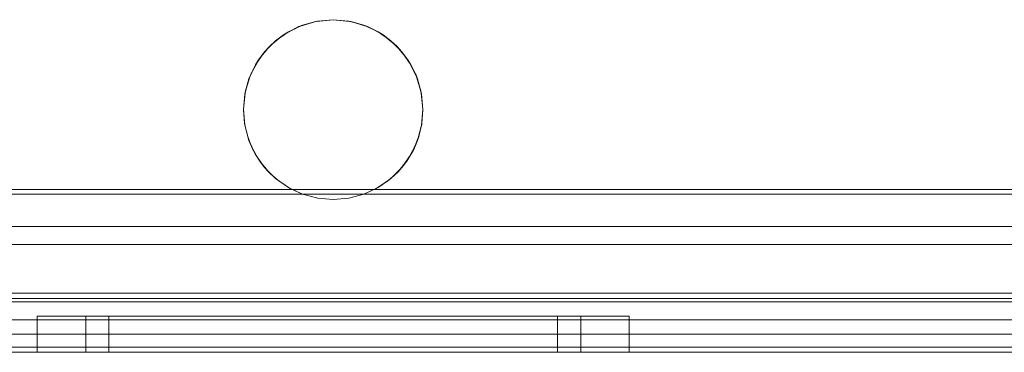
# Model space of a CAD drawing. Extents: x -620 to 300, y 62 to 1112.
# Tile 131 of 200: x 166.907 to 167.336, y 602.456 to 602.601. Entities that reach past the tile are written whole.
import ezdxf

# ---------------------------------------------------------------- set-up
doc = ezdxf.new("R2010")
doc.units = 0
doc.layers.get('0').update_dxf_attribs({"lineweight": 13})

# ---------------------------------------------------------------- blocks, each defined once
blk = doc.blocks.new('Referenz-A06CPVRZL0')
at = {"color": 9, "linetype": 'ByBlock', "lineweight": 13, "ltscale": 0.13, "true_color": 0xc1c9c4}
for p, q in [((167.02437, 602.59568), (167.03054, 602.59856)), ((167.03054, 602.59856), (167.02896, 602.59795)), ((167.02971, 602.59817), (167.02896, 602.59795)), ((167.03438, 602.59959), (167.02971, 602.59817)), ((167.03054, 602.59856), (167.03712, 602.60033)), ((167.03628, 602.60017), (167.03054, 602.59856)), ((167.03628, 602.60017), (167.03438, 602.59959)), ((167.03712, 602.60033), (167.03628, 602.60017)), ((167.03668, 602.60021), (167.03628, 602.60017)), ((167.0439, 602.60092), (167.03668, 602.60021)), ((167.03712, 602.60033), (167.0439, 602.60092)), ((167.0439, 602.60092), (167.03712, 602.60033)), ((167.0439, 602.60092), (167.05069, 602.60033)), ((167.05113, 602.60021), (167.0439, 602.60092)), ((167.05069, 602.60033), (167.0439, 602.60092)), ((167.05069, 602.60033), (167.05727, 602.59856)), ((167.05153, 602.60017), (167.05069, 602.60033)), ((167.05153, 602.60017), (167.05113, 602.60021)), ((167.05343, 602.59959), (167.05153, 602.60017)), ((167.05727, 602.59856), (167.05153, 602.60017)), ((167.0581, 602.59817), (167.05343, 602.59959)), ((167.05727, 602.59856), (167.06344, 602.59568)), ((167.05885, 602.59795), (167.05727, 602.59856)), ((167.05885, 602.59795), (167.0581, 602.59817)), ((167.01879, 602.59178), (167.02437, 602.59568)), ((167.0222, 602.59434), (167.01879, 602.59178)), ((167.0222, 602.59434), (167.02079, 602.59318)), ((167.02437, 602.59568), (167.0222, 602.59434)), ((167.02323, 602.59488), (167.0222, 602.59434)), ((167.02715, 602.59698), (167.02323, 602.59488)), ((167.02896, 602.59795), (167.02437, 602.59568)), ((167.02896, 602.59795), (167.02715, 602.59698)), ((167.06066, 602.59698), (167.05885, 602.59795)), ((167.06344, 602.59568), (167.05885, 602.59795)), ((167.06458, 602.59488), (167.06066, 602.59698)), ((167.06344, 602.59568), (167.06902, 602.59178)), ((167.06561, 602.59434), (167.06344, 602.59568)), ((167.06561, 602.59434), (167.06458, 602.59488)), ((167.06702, 602.59318), (167.06561, 602.59434)), ((167.06902, 602.59178), (167.06561, 602.59434)), ((167.01397, 602.58696), (167.01879, 602.59178)), ((167.01628, 602.58948), (167.01397, 602.58696)), ((167.01628, 602.58948), (167.01532, 602.5883)), ((167.01879, 602.59178), (167.01628, 602.58948)), ((167.01745, 602.59044), (167.01628, 602.58948)), ((167.02079, 602.59318), (167.01745, 602.59044)), ((167.07036, 602.59044), (167.06702, 602.59318)), ((167.06902, 602.59178), (167.07384, 602.58696)), ((167.07153, 602.58948), (167.06902, 602.59178)), ((167.07153, 602.58948), (167.07036, 602.59044)), ((167.07249, 602.5883), (167.07153, 602.58948)), ((167.07384, 602.58696), (167.07153, 602.58948)), ((167.01007, 602.58138), (167.01397, 602.58696)), ((167.01397, 602.58696), (167.01143, 602.58356)), ((167.01532, 602.5883), (167.01258, 602.58497)), ((167.07523, 602.58497), (167.07249, 602.5883)), ((167.07384, 602.58696), (167.07774, 602.58138)), ((167.07638, 602.58356), (167.07384, 602.58696)), ((167.00719, 602.5752), (167.01007, 602.58138)), ((167.01007, 602.58138), (167.00782, 602.57681)), ((167.01087, 602.58253), (167.00878, 602.57861)), ((167.01143, 602.58356), (167.01007, 602.58138)), ((167.01143, 602.58356), (167.01087, 602.58253)), ((167.01258, 602.58497), (167.01143, 602.58356)), ((167.07638, 602.58356), (167.07523, 602.58497)), ((167.07694, 602.58253), (167.07638, 602.58356)), ((167.07774, 602.58138), (167.07638, 602.58356)), ((167.07903, 602.57861), (167.07694, 602.58253)), ((167.07774, 602.58138), (167.08062, 602.5752)), ((167.07999, 602.57681), (167.07774, 602.58138)), ((167.00782, 602.57681), (167.00719, 602.5752)), ((167.00782, 602.57681), (167.00758, 602.57604)), ((167.00878, 602.57861), (167.00782, 602.57681)), ((167.07999, 602.57681), (167.07903, 602.57861)), ((167.08022, 602.57604), (167.07999, 602.57681)), ((167.08062, 602.5752), (167.07999, 602.57681)), ((167.00543, 602.56862), (167.00719, 602.5752)), ((167.00719, 602.5752), (167.00559, 602.56948)), ((167.00758, 602.57604), (167.00617, 602.57139)), ((167.08164, 602.57139), (167.08022, 602.57604)), ((167.08062, 602.5752), (167.08238, 602.56862)), ((167.08222, 602.56948), (167.08062, 602.5752)), ((167.00484, 602.56184), (167.00543, 602.56862)), ((167.00543, 602.56862), (167.00484, 602.56186)), ((167.00555, 602.56907), (167.00486, 602.56201)), ((167.00559, 602.56948), (167.00543, 602.56862)), ((167.00559, 602.56948), (167.00555, 602.56907)), ((167.00617, 602.57139), (167.00559, 602.56948)), ((167.08222, 602.56948), (167.08164, 602.57139)), ((167.08226, 602.56907), (167.08222, 602.56948)), ((167.08238, 602.56862), (167.08222, 602.56948)), ((167.08295, 602.56201), (167.08226, 602.56907)), ((167.08238, 602.56862), (167.08297, 602.56184)), ((167.08297, 602.56186), (167.08238, 602.56862)), ((167.00486, 602.56201), (167.00484, 602.56186)), ((167.00484, 602.56186), (167.00484, 602.56185)), ((167.00484, 602.56186), (167.00484, 602.56184)), ((167.00484, 602.56185), (167.00485, 602.56171)), ((167.00544, 602.55505), (167.00484, 602.56184)), ((167.00484, 602.56184), (167.0053, 602.55591)), ((167.00485, 602.56171), (167.0053, 602.55591)), ((167.08297, 602.56184), (167.08237, 602.55505)), ((167.08251, 602.55591), (167.08297, 602.56184)), ((167.08251, 602.55591), (167.08296, 602.56171)), ((167.08297, 602.56186), (167.08295, 602.56201)), ((167.08296, 602.56171), (167.08297, 602.56185)), ((167.08297, 602.56185), (167.08297, 602.56186)), ((167.08297, 602.56184), (167.08297, 602.56186)), ((167.0053, 602.55591), (167.0054, 602.55545)), ((167.0053, 602.55591), (167.00544, 602.55505)), ((167.0054, 602.55545), (167.00588, 602.5534)), ((167.08193, 602.5534), (167.08241, 602.55545)), ((167.08237, 602.55505), (167.08251, 602.55591)), ((167.08241, 602.55545), (167.08251, 602.55591)), ((167.00721, 602.54847), (167.00544, 602.55505)), ((167.00544, 602.55505), (167.00665, 602.5501)), ((167.00588, 602.5534), (167.00665, 602.5501)), ((167.08237, 602.55505), (167.0806, 602.54847)), ((167.08116, 602.5501), (167.08237, 602.55505)), ((167.08116, 602.5501), (167.08193, 602.5534)), ((167.00665, 602.5501), (167.007, 602.54923)), ((167.00665, 602.5501), (167.00721, 602.54847)), ((167.007, 602.54923), (167.00793, 602.54693)), ((167.01009, 602.5423), (167.00721, 602.54847)), ((167.00721, 602.54847), (167.00888, 602.54457)), ((167.00793, 602.54693), (167.00888, 602.54457)), ((167.0806, 602.54847), (167.07772, 602.5423)), ((167.07893, 602.54457), (167.0806, 602.54847)), ((167.07893, 602.54457), (167.07988, 602.54693)), ((167.07988, 602.54693), (167.08081, 602.54923)), ((167.0806, 602.54847), (167.08116, 602.5501)), ((167.08081, 602.54923), (167.08116, 602.5501)), ((167.00888, 602.54457), (167.00961, 602.54334)), ((167.00888, 602.54457), (167.01009, 602.5423)), ((167.00961, 602.54334), (167.01093, 602.54111)), ((167.014, 602.53673), (167.01009, 602.5423)), ((167.01009, 602.5423), (167.01192, 602.53944)), ((167.07772, 602.5423), (167.07381, 602.53673)), ((167.07589, 602.53944), (167.07772, 602.5423)), ((167.07688, 602.54111), (167.0782, 602.54334)), ((167.07772, 602.5423), (167.07893, 602.54457)), ((167.0782, 602.54334), (167.07893, 602.54457)), ((167.01093, 602.54111), (167.01192, 602.53944)), ((167.01192, 602.53944), (167.01316, 602.53793)), ((167.01192, 602.53944), (167.014, 602.53673)), ((167.07381, 602.53673), (167.07589, 602.53944)), ((167.07465, 602.53793), (167.07589, 602.53944)), ((167.07589, 602.53944), (167.07688, 602.54111)), ((167.01316, 602.53793), (167.0148, 602.53592)), ((167.01882, 602.53191), (167.014, 602.53673)), ((167.014, 602.53673), (167.0157, 602.53483)), ((167.0148, 602.53592), (167.0157, 602.53483)), ((167.0157, 602.53483), (167.01761, 602.53312)), ((167.0157, 602.53483), (167.01882, 602.53191)), ((167.07381, 602.53673), (167.06899, 602.53191)), ((167.06899, 602.53191), (167.07211, 602.53483)), ((167.0702, 602.53312), (167.07211, 602.53483)), ((167.07211, 602.53483), (167.07381, 602.53673)), ((167.07211, 602.53483), (167.07301, 602.53592)), ((167.07301, 602.53592), (167.07465, 602.53793)), ((167.01761, 602.53312), (167.01945, 602.53147)), ((167.0244, 602.52801), (167.01882, 602.53191)), ((167.01882, 602.53191), (167.02015, 602.53085)), ((167.01945, 602.53147), (167.02015, 602.53085)), ((167.02015, 602.53085), (167.023, 602.52899)), ((167.02015, 602.53085), (167.0244, 602.52801)), ((167.06899, 602.53191), (167.06341, 602.52801)), ((167.06341, 602.52801), (167.06766, 602.53085)), ((167.06481, 602.52899), (167.06766, 602.53085)), ((167.06766, 602.53085), (167.06899, 602.53191)), ((167.06766, 602.53085), (167.06836, 602.53147)), ((167.06836, 602.53147), (167.0702, 602.53312)), ((167.03058, 602.52514), (166.8037, 602.52514)), ((166.8039, 602.52514), (167.03058, 602.52514)), ((167.023, 602.52899), (167.02476, 602.52785)), ((167.03058, 602.52514), (167.0244, 602.52801)), ((167.0244, 602.52801), (167.02514, 602.5276)), ((167.02476, 602.52785), (167.02514, 602.5276)), ((167.02514, 602.5276), (167.03058, 602.52514)), ((167.03058, 602.52514), (167.03714, 602.52338)), ((167.03714, 602.52338), (167.03058, 602.52514)), ((167.03058, 602.52514), (167.03058, 602.52514)), ((167.05067, 602.52338), (167.05723, 602.52514)), ((167.05723, 602.52514), (167.05067, 602.52338)), ((167.06341, 602.52801), (167.05723, 602.52514)), ((167.05723, 602.52514), (167.06267, 602.5276)), ((167.05723, 602.52514), (167.38375, 602.52514)), ((167.38375, 602.52514), (167.05723, 602.52514)), ((167.05723, 602.52514), (167.05723, 602.52514)), ((167.06267, 602.5276), (167.06341, 602.52801)), ((167.06267, 602.5276), (167.06305, 602.52785)), ((167.06305, 602.52785), (167.06481, 602.52899)), ((167.03714, 602.52338), (167.0439, 602.52279)), ((167.0439, 602.52279), (167.03714, 602.52338)), ((167.0439, 602.52279), (167.05067, 602.52338)), ((167.05067, 602.52338), (167.0439, 602.52279)), ((168.35172, 602.50326), (166.82984, 602.50326)), ((166.82984, 602.50326), (167.38375, 602.50326)), ((167.3564, 602.47983), (166.69234, 602.47983)), ((168.48922, 602.47826), (166.69234, 602.47826)), ((166.82984, 602.47826), (168.35172, 602.47826)), ((166.91939, 602.47201), (166.915, 602.47201)), ((166.915, 602.47201), (166.915, 602.45639)), ((166.915, 602.47201), (166.91939, 602.47201)), ((166.93227, 602.47201), (166.91939, 602.47201)), ((166.91939, 602.47201), (166.93227, 602.47201)), ((166.95275, 602.47201), (166.93227, 602.47201)), ((166.93227, 602.47201), (166.95275, 602.47201)), ((166.93984, 602.47201), (166.93617, 602.47201)), ((166.93617, 602.47201), (166.93617, 602.45639)), ((166.93617, 602.47201), (166.93984, 602.47201)), ((166.9506, 602.47201), (166.93984, 602.47201)), ((166.93984, 602.47201), (166.9506, 602.47201)), ((166.94958, 602.47201), (166.94625, 602.47201)), ((166.94625, 602.47201), (166.94625, 602.45639)), ((166.94958, 602.47201), (166.94625, 602.47201)), ((166.95933, 602.47201), (166.94958, 602.47201)), ((166.95933, 602.47201), (166.94958, 602.47201)), ((166.96773, 602.47201), (166.9506, 602.47201)), ((166.9506, 602.47201), (166.96773, 602.47201)), ((166.97945, 602.47201), (166.95275, 602.47201)), ((166.95275, 602.47201), (166.97945, 602.47201)), ((166.97485, 602.47201), (166.95933, 602.47201)), ((166.97485, 602.47201), (166.95933, 602.47201)), ((166.99004, 602.47201), (166.96773, 602.47201)), ((166.96773, 602.47201), (166.99004, 602.47201)), ((166.99508, 602.47201), (166.97485, 602.47201)), ((166.99508, 602.47201), (166.97485, 602.47201)), ((167.01054, 602.47201), (166.97945, 602.47201)), ((166.97945, 602.47201), (167.01054, 602.47201)), ((167.01602, 602.47201), (166.99004, 602.47201)), ((166.99004, 602.47201), (167.01602, 602.47201)), ((167.01863, 602.47201), (166.99508, 602.47201)), ((167.01863, 602.47201), (166.99508, 602.47201)), ((167.0439, 602.47201), (167.01054, 602.47201)), ((167.01054, 602.47201), (167.0439, 602.47201)), ((167.0439, 602.47201), (167.01602, 602.47201)), ((167.01602, 602.47201), (167.0439, 602.47201)), ((167.0439, 602.47201), (167.01863, 602.47201)), ((167.0439, 602.47201), (167.01863, 602.47201)), ((167.07179, 602.47201), (167.0439, 602.47201)), ((167.07727, 602.47201), (167.0439, 602.47201)), ((167.06918, 602.47201), (167.0439, 602.47201)), ((167.0439, 602.47201), (167.07179, 602.47201)), ((167.0439, 602.47201), (167.07727, 602.47201)), ((167.06918, 602.47201), (167.0439, 602.47201)), ((167.09273, 602.47201), (167.06918, 602.47201)), ((167.09273, 602.47201), (167.06918, 602.47201)), ((167.09777, 602.47201), (167.07179, 602.47201)), ((167.07179, 602.47201), (167.09777, 602.47201)), ((167.10836, 602.47201), (167.07727, 602.47201)), ((167.07727, 602.47201), (167.10836, 602.47201)), ((167.11296, 602.47201), (167.09273, 602.47201)), ((167.11296, 602.47201), (167.09273, 602.47201)), ((167.12008, 602.47201), (167.09777, 602.47201)), ((167.09777, 602.47201), (167.12008, 602.47201)), ((167.13506, 602.47201), (167.10836, 602.47201)), ((167.10836, 602.47201), (167.13506, 602.47201)), ((167.12848, 602.47201), (167.11296, 602.47201)), ((167.12848, 602.47201), (167.11296, 602.47201)), ((167.13721, 602.47201), (167.12008, 602.47201)), ((167.12008, 602.47201), (167.13721, 602.47201)), ((167.13823, 602.47201), (167.12848, 602.47201)), ((167.13823, 602.47201), (167.12848, 602.47201)), ((167.15554, 602.47201), (167.13506, 602.47201)), ((167.13506, 602.47201), (167.15554, 602.47201)), ((167.14797, 602.47201), (167.13721, 602.47201)), ((167.13721, 602.47201), (167.14797, 602.47201)), ((167.14156, 602.47201), (167.13823, 602.47201)), ((167.14156, 602.47201), (167.13823, 602.47201)), ((167.14156, 602.45639), (167.14156, 602.47201)), ((167.15164, 602.47201), (167.14797, 602.47201)), ((167.14797, 602.47201), (167.15164, 602.47201)), ((167.15164, 602.45639), (167.15164, 602.47201)), ((167.16842, 602.47201), (167.15554, 602.47201)), ((167.15554, 602.47201), (167.16842, 602.47201)), ((167.17281, 602.47201), (167.16842, 602.47201)), ((167.16842, 602.47201), (167.17281, 602.47201)), ((167.17281, 602.45639), (167.17281, 602.47201)), ((167.59078, 602.4642), (166.77828, 602.4642)), ((167.59078, 602.4642), (166.77828, 602.4642)), ((168.39547, 602.4642), (166.78609, 602.4642)), ((168.39547, 602.4642), (166.78609, 602.4642)), ((166.69234, 602.45639), (168.48922, 602.45639)), ((166.69234, 602.45639), (168.48922, 602.45639)), ((166.77828, 602.45639), (167.59078, 602.45639)), ((167.59078, 602.45639), (166.77828, 602.45639)), ((166.78609, 602.45639), (168.39547, 602.45639)), ((168.39547, 602.45639), (166.78609, 602.45639)), ((166.915, 602.45639), (166.91939, 602.45639)), ((166.915, 602.45639), (166.91939, 602.45639)), ((166.91939, 602.45639), (166.93227, 602.45639)), ((166.91939, 602.45639), (166.93227, 602.45639)), ((166.93227, 602.45639), (166.95275, 602.45639)), ((166.93227, 602.45639), (166.95275, 602.45639)), ((166.93617, 602.45639), (166.93824, 602.45639)), ((166.93617, 602.45639), (166.93824, 602.45639)), ((166.93824, 602.45639), (166.94437, 602.45639)), ((166.93824, 602.45639), (166.94437, 602.45639)), ((166.94437, 602.45639), (166.95433, 602.45639)), ((166.94437, 602.45639), (166.95433, 602.45639)), ((166.94625, 602.45639), (166.94813, 602.45639)), ((166.94625, 602.45639), (166.94813, 602.45639)), ((166.94813, 602.45639), (166.95368, 602.45639)), ((166.94813, 602.45639), (166.95368, 602.45639)), ((166.95275, 602.45639), (166.97945, 602.45639)), ((166.95275, 602.45639), (166.97945, 602.45639)), ((166.95368, 602.45639), (166.96271, 602.45639)), ((166.95368, 602.45639), (166.96271, 602.45639)), ((166.95433, 602.45639), (166.96773, 602.45639)), ((166.95433, 602.45639), (166.96773, 602.45639)), ((166.96271, 602.45639), (166.97485, 602.45639)), ((166.96271, 602.45639), (166.97485, 602.45639)), ((166.96773, 602.45639), (166.98405, 602.45639)), ((166.96773, 602.45639), (166.98405, 602.45639)), ((166.97485, 602.45639), (166.98965, 602.45639)), ((166.97485, 602.45639), (166.98965, 602.45639)), ((166.97945, 602.45639), (167.01054, 602.45639)), ((166.97945, 602.45639), (167.01054, 602.45639)), ((166.98405, 602.45639), (167.00268, 602.45639)), ((166.98405, 602.45639), (167.00268, 602.45639)), ((166.98965, 602.45639), (167.00653, 602.45639)), ((166.98965, 602.45639), (167.00653, 602.45639)), ((167.00268, 602.45639), (167.02289, 602.45639)), ((167.00268, 602.45639), (167.02289, 602.45639)), ((167.00653, 602.45639), (167.02485, 602.45639)), ((167.00653, 602.45639), (167.02485, 602.45639)), ((167.01054, 602.45639), (167.0439, 602.45639)), ((167.01054, 602.45639), (167.0439, 602.45639)), ((167.02289, 602.45639), (167.0439, 602.45639)), ((167.02289, 602.45639), (167.0439, 602.45639)), ((167.02485, 602.45639), (167.0439, 602.45639)), ((167.02485, 602.45639), (167.0439, 602.45639)), ((167.0439, 602.45639), (167.06492, 602.45639)), ((167.0439, 602.45639), (167.07727, 602.45639)), ((167.0439, 602.45639), (167.06296, 602.45639)), ((167.0439, 602.45639), (167.07727, 602.45639)), ((167.0439, 602.45639), (167.06492, 602.45639)), ((167.0439, 602.45639), (167.06296, 602.45639)), ((167.06296, 602.45639), (167.08128, 602.45639)), ((167.06296, 602.45639), (167.08128, 602.45639)), ((167.06492, 602.45639), (167.08513, 602.45639)), ((167.06492, 602.45639), (167.08513, 602.45639)), ((167.07727, 602.45639), (167.10836, 602.45639)), ((167.07727, 602.45639), (167.10836, 602.45639)), ((167.08128, 602.45639), (167.09816, 602.45639)), ((167.08128, 602.45639), (167.09816, 602.45639)), ((167.08513, 602.45639), (167.10376, 602.45639)), ((167.08513, 602.45639), (167.10376, 602.45639)), ((167.09816, 602.45639), (167.11296, 602.45639)), ((167.09816, 602.45639), (167.11296, 602.45639)), ((167.10376, 602.45639), (167.12008, 602.45639)), ((167.10376, 602.45639), (167.12008, 602.45639)), ((167.10836, 602.45639), (167.13506, 602.45639)), ((167.10836, 602.45639), (167.13506, 602.45639)), ((167.11296, 602.45639), (167.1251, 602.45639)), ((167.11296, 602.45639), (167.1251, 602.45639)), ((167.12008, 602.45639), (167.13348, 602.45639)), ((167.12008, 602.45639), (167.13348, 602.45639)), ((167.1251, 602.45639), (167.13413, 602.45639)), ((167.1251, 602.45639), (167.13413, 602.45639)), ((167.13348, 602.45639), (167.14344, 602.45639)), ((167.13348, 602.45639), (167.14344, 602.45639)), ((167.13413, 602.45639), (167.13968, 602.45639)), ((167.13413, 602.45639), (167.13968, 602.45639)), ((167.13506, 602.45639), (167.15554, 602.45639)), ((167.13506, 602.45639), (167.15554, 602.45639)), ((167.13968, 602.45639), (167.14156, 602.45639)), ((167.13968, 602.45639), (167.14156, 602.45639)), ((167.14344, 602.45639), (167.14957, 602.45639)), ((167.14344, 602.45639), (167.14957, 602.45639)), ((167.14957, 602.45639), (167.15164, 602.45639)), ((167.14957, 602.45639), (167.15164, 602.45639)), ((167.15554, 602.45639), (167.16842, 602.45639)), ((167.15554, 602.45639), (167.16842, 602.45639)), ((167.16842, 602.45639), (167.17281, 602.45639)), ((167.16842, 602.45639), (167.17281, 602.45639))]:
    blk.add_line(p, q, dxfattribs=at)
at = {"color": 251, "linetype": 'ByBlock', "lineweight": 13, "ltscale": 0.13, "true_color": 0x636363}
for p, q in [((168.3564, 602.52514), (166.82515, 602.52514)), ((168.35443, 602.52712), (166.82713, 602.52712)), ((168.35172, 602.51108), (166.82984, 602.51108)), ((166.82984, 602.51108), (168.35172, 602.51108)), ((168.48922, 602.48208), (166.69234, 602.48208)), ((166.82984, 602.47045), (168.35172, 602.47045)), ((168.35172, 602.47045), (166.82984, 602.47045)), ((168.48922, 602.45864), (166.69234, 602.45864)), ((166.69234, 602.45639), (168.48922, 602.45639))]:
    blk.add_line(p, q, dxfattribs=at)

msp = doc.modelspace()

# ---------------------------------------------------------------- block references
at = {"color": 8, "lineweight": 25, "ltscale": 0.25, "true_color": 0x808080}
msp.add_blockref('Referenz-A06CPVRZL0', (0, 0), dxfattribs=at)

doc.saveas('drawing.dxf')
